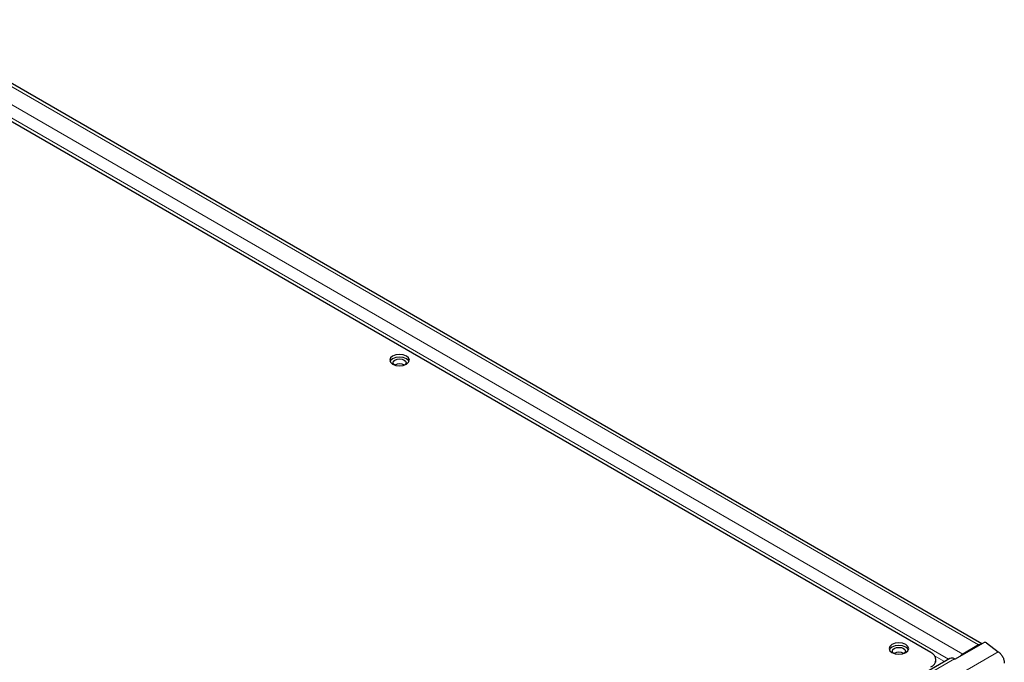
# Model space of a CAD drawing. Header units: millimetres. Extents: x 1 to 419, y 2 to 295.
# Tile 14 of 50: x 63 to 105, y 63 to 91. Entities that reach past the tile are written whole.
import ezdxf

# ---------------------------------------------------------------- set-up
doc = ezdxf.new("R2010")
doc.units = ezdxf.units.MM

msp = doc.modelspace()

# ---------------------------------------------------------------- linework, layer by layer
at = {"color": 8, "linetype": 'Continuous', "lineweight": 18}
for p, q in [((57.4751, 90.5739), (103.437, 64.0406)), ((102.7655, 63.653), (56.8036, 90.1862)), ((102.1626, 63.4342), (56.6852, 89.6877)), ((103.437, 64.0134), (103.437, 64.0406)), ((104.2752, 63.7489), (62.7126, 39.7553)), ((102.7655, 63.653), (102.7655, 63.6258)), ((102.412, 63.4486), (64.3814, 41.494)), ((101.9918, 63.3356), (101.574, 63.5768))]:
    msp.add_line(p, q, dxfattribs=at)
at = {"color": 7, "linetype": 'Continuous', "lineweight": 25}
for p, q in [((103.5729, 64.0918), (57.6667, 90.5929)), ((101.41, 63.7192), (57.3337, 89.164)), ((102.4353, 63.4351), (103.6504, 64.1366)), ((103.437, 64.0406), (102.7655, 63.653)), ((103.7759, 64.1315), (104.2752, 63.7489)), ((102.2203, 63.4676), (64.1898, 41.513)), ((101.6297, 63.3042), (101.6297, 63.4131)), ((102.412, 63.4486), (102.4353, 63.4351))]:
    msp.add_line(p, q, dxfattribs=at)
at = {"color": 7, "linetype": 'Continuous', "lineweight": 25, "flags": 128}
for points in [[(78.5469, 75.9654), (78.6821, 75.9132), (78.8415, 75.8949), (79.001, 75.9132), (79.1361, 75.9654), (79.2265, 76.0434), (79.2582, 76.1354), (79.2265, 76.2275), (79.1361, 76.3055), (79.001, 76.3577), (78.8415, 76.376), (78.6821, 76.3577), (78.5469, 76.3055), (78.4566, 76.2275), (78.4248, 76.1354), (78.4566, 76.0434), (78.5469, 75.9654)], [(79.2474, 76.081), (79.2265, 76.1186), (79.1361, 76.1967), (79.001, 76.2488), (78.8415, 76.2671), (78.6821, 76.2488), (78.5469, 76.1967), (78.4566, 76.1186), (78.4356, 76.081)], [(78.6219, 75.931), (78.5874, 75.9658), (78.5665, 76.0266), (78.5874, 76.0873), (78.6471, 76.1388), (78.7363, 76.1732), (78.8415, 76.1853), (78.9467, 76.1732), (79.036, 76.1388), (79.0956, 76.0873), (79.1165, 76.0266), (79.0956, 75.9658), (79.0611, 75.931)], [(99.7601, 63.7192), (99.8953, 63.6671), (100.0547, 63.6488), (100.2142, 63.6671), (100.3493, 63.7192), (100.4397, 63.7973), (100.4714, 63.8893), (100.4397, 63.9814), (100.3493, 64.0594), (100.2142, 64.1115), (100.0547, 64.1299), (99.8953, 64.1115), (99.7601, 64.0594), (99.6698, 63.9814), (99.638, 63.8893), (99.6698, 63.7973), (99.7601, 63.7192)], [(100.4606, 63.8349), (100.4397, 63.8725), (100.3493, 63.9505), (100.2142, 64.0027), (100.0547, 64.021), (99.8953, 64.0027), (99.7601, 63.9505), (99.6698, 63.8725), (99.6489, 63.8349)], [(99.8351, 63.6849), (99.8006, 63.7197), (99.7797, 63.7804), (99.8006, 63.8412), (99.8603, 63.8927), (99.9495, 63.9271), (100.0547, 63.9392), (100.1599, 63.9271), (100.2492, 63.8927), (100.3088, 63.8412), (100.3297, 63.7804), (100.3088, 63.7197), (100.2743, 63.6849)]]:
    msp.add_lwpolyline(points, dxfattribs=at)
at = {"color": 7, "linetype": 'Continuous', "lineweight": 25}
for centre, radius, start, end in [((78.8414, 75.5914), 0.3942, 57.67642, 121.70035), ((103.5671, 63.8332), 0.2448, 94.56135, 122.07934), ((103.7088, 64.0264), 0.1247, 57.45761, 117.91909), ((100.0546, 63.3453), 0.3942, 57.67642, 121.70035), ((101.2938, 63.4131), 0.3275, 290.78342, 69.21658), ((103.0138, 63.2388), 0.4829, 120.94317, 137.99722), ((102.3001, 63.2959), 0.1893, 53.76968, 114.91986)]:
    msp.add_arc(centre, radius, start, end, dxfattribs=at)
msp.add_open_spline([(104.2752, 63.7489), (104.3097, 63.7231), (104.3785, 63.6714), (104.4648, 63.5454), (104.5241, 63.4038), (104.5301, 63.3158), (104.5331, 63.2718)], degree=3, dxfattribs=at)

doc.saveas('drawing.dxf')
